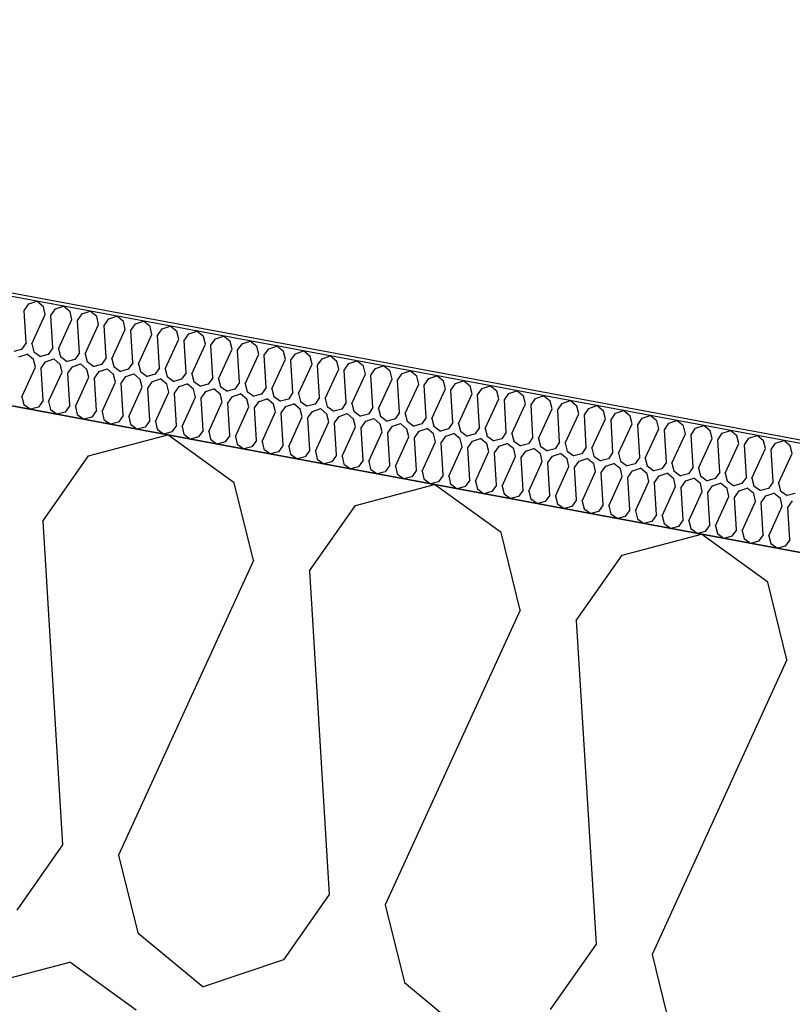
# Model space of a CAD drawing. Header units: millimetres. Extents: x -20520 to 12860, y -2780 to 10870.
# Tile 92 of 147: x -6845 to -6629, y 6953 to 7228. Entities that reach past the tile are written whole.
import ezdxf

# ---------------------------------------------------------------- set-up
doc = ezdxf.new("R2010")
doc.units = ezdxf.units.MM
doc.header["$LTSCALE"] = 0.5
doc.header["$MEASUREMENT"] = 0
doc.linetypes.add('PLINE', pattern=[0])
for name, color, linetype in [('223- Bjelker (Skravur)(Nye konstruksjoner)', 7, 'Continuous'), ('262- Taktekking (Skravur)(Nye konstruksjoner)', 7, 'Continuous'), ('858- Detaljer(Nye konstruksjoner)', 7, 'Continuous')]:
    doc.layers.add(name, color=color, linetype=linetype)
doc.linetypes.add('Membran', pattern='A,0,[2,A-2607.160 Prinsippsnitt fløy F1.Shx,S=0.253968,R=0,X=0,Y=0],-32,0', length=32)

# ---------------------------------------------------------------- blocks, each defined once
blk = doc.blocks.new('*X26')
at = {"layer": '262- Taktekking (Skravur)(Nye konstruksjoner)', "linetype": 'PLINE'}
for p, q in [((-6843.64, 7147.04), (-6842.36, 7148.87)), ((-6842.36, 7148.87), (-6840.11, 7149.62)), ((-6838.29, 7148.11), (-6840.11, 7149.62)), ((-6837.75, 7145.94), (-6838.29, 7148.11)), ((-6834.9, 7147.48), (-6832.65, 7148.24)), ((-6830.83, 7146.72), (-6832.65, 7148.24)), ((-6843.09, 7137.99), (-6843.64, 7147.04)), ((-6841.52, 7137.69), (-6837.75, 7145.94)), ((-6836.18, 7145.65), (-6834.9, 7147.48)), ((-6835.63, 7136.6), (-6836.18, 7145.65)), ((-6830.29, 7144.55), (-6830.83, 7146.72)), ((-6828.72, 7144.26), (-6827.44, 7146.09)), ((-6827.44, 7146.09), (-6825.19, 7146.85)), ((-6823.37, 7145.33), (-6825.19, 7146.85)), ((-6819.98, 7144.7), (-6817.73, 7145.46)), ((-6815.91, 7143.94), (-6817.73, 7145.46)), ((-6834.07, 7136.3), (-6830.29, 7144.55)), ((-6828.17, 7135.21), (-6828.72, 7144.26)), ((-6826.61, 7134.92), (-6822.83, 7143.16)), ((-6822.83, 7143.16), (-6823.37, 7145.33)), ((-6821.26, 7142.87), (-6819.98, 7144.7)), ((-6820.71, 7133.82), (-6821.26, 7142.87)), ((-6815.37, 7141.77), (-6815.91, 7143.94)), ((-6813.8, 7141.48), (-6812.52, 7143.31)), ((-6812.52, 7143.31), (-6810.27, 7144.07)), ((-6808.45, 7142.55), (-6810.27, 7144.07)), ((-6805.06, 7141.92), (-6802.82, 7142.68)), ((-6800.99, 7141.16), (-6802.82, 7142.68)), ((-6819.15, 7133.53), (-6815.37, 7141.77)), ((-6813.25, 7132.43), (-6813.8, 7141.48)), ((-6811.69, 7132.14), (-6807.91, 7140.38)), ((-6807.91, 7140.38), (-6808.45, 7142.55)), ((-6806.35, 7140.09), (-6805.06, 7141.92)), ((-6805.79, 7131.04), (-6806.35, 7140.09)), ((-6800.45, 7138.99), (-6800.99, 7141.16)), ((-6798.89, 7138.7), (-6797.6, 7140.53)), ((-6797.6, 7140.53), (-6795.36, 7141.29)), ((-6793.53, 7139.77), (-6795.36, 7141.29)), ((-6790.14, 7139.14), (-6787.9, 7139.9)), ((-6786.07, 7138.38), (-6787.9, 7139.9)), ((-6843.09, 7137.99), (-6844.37, 7136.16)), ((-6841.52, 7137.69), (-6840.99, 7135.53)), ((-6804.23, 7130.75), (-6800.45, 7138.99)), ((-6798.33, 7129.65), (-6798.89, 7138.7)), ((-6796.77, 7129.36), (-6792.99, 7137.61)), ((-6792.99, 7137.61), (-6793.53, 7139.77)), ((-6791.43, 7137.31), (-6790.14, 7139.14)), ((-6790.87, 7128.26), (-6791.43, 7137.31)), ((-6785.53, 7136.22), (-6786.07, 7138.38)), ((-6783.97, 7135.92), (-6782.69, 7137.75)), ((-6782.69, 7137.75), (-6780.44, 7138.51)), ((-6778.61, 7136.99), (-6780.44, 7138.51)), ((-6775.23, 7136.36), (-6772.98, 7137.12)), ((-6771.15, 7135.6), (-6772.98, 7137.12)), ((-6844.37, 7136.16), (-6846.59, 7135.57)), ((-6845.11, 7134.12), (-6842.86, 7134.88)), ((-6841.03, 7133.36), (-6842.86, 7134.88)), ((-6840.99, 7135.53), (-6839.13, 7134.18)), ((-6836.91, 7134.77), (-6839.13, 7134.18)), ((-6835.63, 7136.6), (-6836.91, 7134.77)), ((-6834.07, 7136.3), (-6833.53, 7134.14)), ((-6828.17, 7135.21), (-6829.45, 7133.38)), ((-6826.61, 7134.92), (-6826.07, 7132.75)), ((-6789.31, 7127.97), (-6785.53, 7136.22)), ((-6783.41, 7126.87), (-6783.97, 7135.92)), ((-6781.85, 7126.58), (-6778.07, 7134.83)), ((-6778.07, 7134.83), (-6778.61, 7136.99)), ((-6776.51, 7134.53), (-6775.23, 7136.36)), ((-6775.96, 7125.48), (-6776.51, 7134.53)), ((-6770.61, 7133.44), (-6771.15, 7135.6)), ((-6769.05, 7133.15), (-6767.77, 7134.97)), ((-6767.77, 7134.97), (-6765.52, 7135.73)), ((-6763.69, 7134.22), (-6765.52, 7135.73)), ((-6760.31, 7133.58), (-6758.06, 7134.34)), ((-6756.23, 7132.83), (-6758.06, 7134.34)), ((-6840.5, 7131.19), (-6841.03, 7133.36)), ((-6838.93, 7130.9), (-6837.65, 7132.73)), ((-6837.65, 7132.73), (-6835.4, 7133.49)), ((-6833.57, 7131.97), (-6835.4, 7133.49)), ((-6833.04, 7129.81), (-6833.57, 7131.97)), ((-6833.53, 7134.14), (-6831.67, 7132.79)), ((-6829.45, 7133.38), (-6831.67, 7132.79)), ((-6830.19, 7131.34), (-6827.94, 7132.1)), ((-6826.12, 7130.58), (-6827.94, 7132.1)), ((-6826.07, 7132.75), (-6824.21, 7131.4)), ((-6821.99, 7131.99), (-6824.21, 7131.4)), ((-6820.71, 7133.82), (-6821.99, 7131.99)), ((-6819.15, 7133.53), (-6818.61, 7131.36)), ((-6813.25, 7132.43), (-6814.53, 7130.6)), ((-6811.69, 7132.14), (-6811.15, 7129.97)), ((-6774.39, 7125.19), (-6770.61, 7133.44)), ((-6768.5, 7124.09), (-6769.05, 7133.15)), ((-6766.93, 7123.8), (-6763.15, 7132.05)), ((-6763.15, 7132.05), (-6763.69, 7134.22)), ((-6761.59, 7131.76), (-6760.31, 7133.58)), ((-6761.04, 7122.7), (-6761.59, 7131.76)), ((-6755.7, 7130.66), (-6756.23, 7132.83)), ((-6754.13, 7130.37), (-6752.85, 7132.2)), ((-6752.85, 7132.2), (-6750.6, 7132.95)), ((-6748.77, 7131.44), (-6750.6, 7132.95)), ((-6844.27, 7122.95), (-6840.5, 7131.19)), ((-6838.38, 7121.85), (-6838.93, 7130.9)), ((-6836.81, 7121.56), (-6833.04, 7129.81)), ((-6831.47, 7129.51), (-6830.19, 7131.34)), ((-6830.92, 7120.46), (-6831.47, 7129.51)), ((-6825.58, 7128.42), (-6826.12, 7130.58)), ((-6824.01, 7128.12), (-6822.73, 7129.95)), ((-6822.73, 7129.95), (-6820.48, 7130.71)), ((-6818.66, 7129.19), (-6820.48, 7130.71)), ((-6818.12, 7127.03), (-6818.66, 7129.19)), ((-6818.61, 7131.36), (-6816.75, 7130.02)), ((-6814.53, 7130.6), (-6816.75, 7130.02)), ((-6815.27, 7128.56), (-6813.02, 7129.32)), ((-6811.2, 7127.8), (-6813.02, 7129.32)), ((-6811.15, 7129.97), (-6809.29, 7128.63)), ((-6807.07, 7129.21), (-6809.29, 7128.63)), ((-6805.79, 7131.04), (-6807.07, 7129.21)), ((-6804.23, 7130.75), (-6803.69, 7128.58)), ((-6798.33, 7129.65), (-6799.62, 7127.82)), ((-6796.77, 7129.36), (-6796.23, 7127.19)), ((-6759.47, 7122.41), (-6755.7, 7130.66)), ((-6753.58, 7121.31), (-6754.13, 7130.37)), ((-6752.01, 7121.02), (-6748.24, 7129.27)), ((-6748.24, 7129.27), (-6748.77, 7131.44)), ((-6746.67, 7128.98), (-6745.39, 7130.81)), ((-6746.12, 7119.92), (-6746.67, 7128.98)), ((-6745.39, 7130.81), (-6743.14, 7131.56)), ((-6741.31, 7130.05), (-6743.14, 7131.56)), ((-6740.78, 7127.88), (-6741.31, 7130.05)), ((-6739.21, 7127.59), (-6737.93, 7129.42)), ((-6737.93, 7129.42), (-6735.68, 7130.17)), ((-6733.85, 7128.66), (-6735.68, 7130.17)), ((-6829.35, 7120.17), (-6825.58, 7128.42)), ((-6823.46, 7119.07), (-6824.01, 7128.12)), ((-6821.89, 7118.78), (-6818.12, 7127.03)), ((-6816.55, 7126.74), (-6815.27, 7128.56)), ((-6816, 7117.68), (-6816.55, 7126.74)), ((-6810.66, 7125.64), (-6811.2, 7127.8)), ((-6809.09, 7125.35), (-6807.81, 7127.17)), ((-6807.81, 7127.17), (-6805.56, 7127.93)), ((-6803.74, 7126.42), (-6805.56, 7127.93)), ((-6803.2, 7124.25), (-6803.74, 7126.42)), ((-6803.69, 7128.58), (-6801.83, 7127.24)), ((-6799.62, 7127.82), (-6801.83, 7127.24)), ((-6800.35, 7125.78), (-6798.1, 7126.54)), ((-6796.28, 7125.03), (-6798.1, 7126.54)), ((-6796.23, 7127.19), (-6794.37, 7125.85)), ((-6792.16, 7126.43), (-6794.37, 7125.85)), ((-6790.87, 7128.26), (-6792.16, 7126.43)), ((-6789.31, 7127.97), (-6788.77, 7125.8)), ((-6783.41, 7126.87), (-6784.7, 7125.04)), ((-6781.85, 7126.58), (-6781.31, 7124.41)), ((-6744.55, 7119.63), (-6740.78, 7127.88)), ((-6738.66, 7118.54), (-6739.21, 7127.59)), ((-6737.09, 7118.24), (-6733.32, 7126.49)), ((-6733.32, 7126.49), (-6733.85, 7128.66)), ((-6731.75, 7126.2), (-6730.47, 7128.03)), ((-6731.2, 7117.15), (-6731.75, 7126.2)), ((-6730.47, 7128.03), (-6728.22, 7128.78)), ((-6726.39, 7127.27), (-6728.22, 7128.78)), ((-6725.86, 7125.1), (-6726.39, 7127.27)), ((-6724.29, 7124.81), (-6723.01, 7126.64)), ((-6723.01, 7126.64), (-6720.76, 7127.4)), ((-6718.93, 7125.88), (-6720.76, 7127.4)), ((-6814.43, 7117.39), (-6810.66, 7125.64)), ((-6808.54, 7116.29), (-6809.09, 7125.35)), ((-6806.97, 7116), (-6803.2, 7124.25)), ((-6801.63, 7123.96), (-6800.35, 7125.78)), ((-6801.08, 7114.9), (-6801.63, 7123.96)), ((-6795.74, 7122.86), (-6796.28, 7125.03)), ((-6794.17, 7122.57), (-6792.89, 7124.4)), ((-6792.89, 7124.4), (-6790.64, 7125.15)), ((-6788.82, 7123.64), (-6790.64, 7125.15)), ((-6788.28, 7121.47), (-6788.82, 7123.64)), ((-6788.77, 7125.8), (-6786.91, 7124.46)), ((-6784.7, 7125.04), (-6786.91, 7124.46)), ((-6785.43, 7123.01), (-6783.18, 7123.76)), ((-6781.36, 7122.25), (-6783.18, 7123.76)), ((-6781.31, 7124.41), (-6779.45, 7123.07)), ((-6777.24, 7123.65), (-6779.45, 7123.07)), ((-6775.96, 7125.48), (-6777.24, 7123.65)), ((-6774.39, 7125.19), (-6773.85, 7123.02)), ((-6768.5, 7124.09), (-6769.78, 7122.26)), ((-6766.93, 7123.8), (-6766.39, 7121.63)), ((-6729.63, 7116.85), (-6725.86, 7125.1)), ((-6723.74, 7115.76), (-6724.29, 7124.81)), ((-6722.17, 7115.46), (-6718.4, 7123.71)), ((-6718.4, 7123.71), (-6718.93, 7125.88)), ((-6716.83, 7123.42), (-6715.55, 7125.25)), ((-6716.28, 7114.37), (-6716.83, 7123.42)), ((-6715.55, 7125.25), (-6713.3, 7126.01)), ((-6711.47, 7124.49), (-6713.3, 7126.01)), ((-6710.94, 7122.32), (-6711.47, 7124.49)), ((-6709.37, 7122.03), (-6708.09, 7123.86)), ((-6708.09, 7123.86), (-6705.84, 7124.62)), ((-6704.01, 7123.1), (-6705.84, 7124.62)), ((-6844.27, 7122.95), (-6843.73, 7120.78)), ((-6843.73, 7120.78), (-6841.88, 7119.44)), ((-6838.38, 7121.85), (-6839.66, 7120.02)), ((-6836.81, 7121.56), (-6836.27, 7119.39)), ((-6799.51, 7114.61), (-6795.74, 7122.86)), ((-6793.62, 7113.51), (-6794.17, 7122.57)), ((-6792.05, 7113.22), (-6788.28, 7121.47)), ((-6786.71, 7121.18), (-6785.43, 7123.01)), ((-6786.16, 7112.12), (-6786.71, 7121.18)), ((-6780.82, 7120.08), (-6781.36, 7122.25)), ((-6779.25, 7119.79), (-6777.97, 7121.62)), ((-6777.97, 7121.62), (-6775.72, 7122.37)), ((-6773.9, 7120.86), (-6775.72, 7122.37)), ((-6773.36, 7118.69), (-6773.9, 7120.86)), ((-6773.85, 7123.02), (-6771.99, 7121.68)), ((-6769.78, 7122.26), (-6771.99, 7121.68)), ((-6770.51, 7120.23), (-6768.26, 7120.99)), ((-6766.44, 7119.47), (-6768.26, 7120.99)), ((-6766.39, 7121.63), (-6764.53, 7120.29)), ((-6762.32, 7120.88), (-6764.53, 7120.29)), ((-6761.04, 7122.7), (-6762.32, 7120.88)), ((-6759.47, 7122.41), (-6758.93, 7120.24)), ((-6753.58, 7121.31), (-6754.86, 7119.49)), ((-6752.01, 7121.02), (-6751.47, 7118.86)), ((-6714.71, 7114.08), (-6710.94, 7122.32)), ((-6708.82, 7112.98), (-6709.37, 7122.03)), ((-6707.25, 7112.69), (-6703.48, 7120.93)), ((-6703.48, 7120.93), (-6704.01, 7123.1)), ((-6701.91, 7120.64), (-6700.63, 7122.47)), ((-6701.36, 7111.59), (-6701.91, 7120.64)), ((-6700.63, 7122.47), (-6698.38, 7123.23)), ((-6696.56, 7121.71), (-6698.38, 7123.23)), ((-6696.02, 7119.54), (-6696.56, 7121.71)), ((-6694.45, 7119.25), (-6693.17, 7121.08)), ((-6693.17, 7121.08), (-6690.92, 7121.84)), ((-6689.1, 7120.32), (-6690.92, 7121.84)), ((-6839.66, 7120.02), (-6841.88, 7119.44)), ((-6836.27, 7119.39), (-6834.42, 7118.05)), ((-6832.2, 7118.63), (-6834.42, 7118.05)), ((-6830.92, 7120.46), (-6832.2, 7118.63)), ((-6829.35, 7120.17), (-6828.81, 7118)), ((-6828.81, 7118), (-6826.96, 7116.66)), ((-6823.46, 7119.07), (-6824.74, 7117.24)), ((-6821.89, 7118.78), (-6821.36, 7116.61)), ((-6784.59, 7111.83), (-6780.82, 7120.08)), ((-6778.7, 7110.74), (-6779.25, 7119.79)), ((-6777.13, 7110.44), (-6773.36, 7118.69)), ((-6771.79, 7118.4), (-6770.51, 7120.23)), ((-6771.24, 7109.35), (-6771.79, 7118.4)), ((-6765.9, 7117.3), (-6766.44, 7119.47)), ((-6764.33, 7117.01), (-6763.05, 7118.84)), ((-6763.05, 7118.84), (-6760.8, 7119.6)), ((-6758.98, 7118.08), (-6760.8, 7119.6)), ((-6758.44, 7115.91), (-6758.98, 7118.08)), ((-6758.93, 7120.24), (-6757.07, 7118.9)), ((-6754.86, 7119.49), (-6757.07, 7118.9)), ((-6755.59, 7117.45), (-6753.34, 7118.21)), ((-6751.52, 7116.69), (-6753.34, 7118.21)), ((-6751.47, 7118.86), (-6749.61, 7117.51)), ((-6747.4, 7118.1), (-6749.61, 7117.51)), ((-6746.12, 7119.92), (-6747.4, 7118.1)), ((-6744.55, 7119.63), (-6744.01, 7117.47)), ((-6738.66, 7118.54), (-6739.94, 7116.71)), ((-6737.09, 7118.24), (-6736.55, 7116.08)), ((-6699.79, 7111.3), (-6696.02, 7119.54)), ((-6693.9, 7110.2), (-6694.45, 7119.25)), ((-6692.33, 7109.91), (-6688.56, 7118.16)), ((-6688.56, 7118.16), (-6689.1, 7120.32)), ((-6686.99, 7117.86), (-6685.71, 7119.69)), ((-6686.44, 7108.81), (-6686.99, 7117.86)), ((-6685.71, 7119.69), (-6683.46, 7120.45)), ((-6681.64, 7118.93), (-6683.46, 7120.45)), ((-6681.1, 7116.77), (-6681.64, 7118.93)), ((-6679.53, 7116.47), (-6678.25, 7118.3)), ((-6678.25, 7118.3), (-6676, 7119.06)), ((-6674.18, 7117.54), (-6676, 7119.06)), ((-6824.74, 7117.24), (-6826.96, 7116.66)), ((-6821.36, 7116.61), (-6819.5, 7115.27)), ((-6817.28, 7115.85), (-6819.5, 7115.27)), ((-6816, 7117.68), (-6817.28, 7115.85)), ((-6814.43, 7117.39), (-6813.9, 7115.22)), ((-6813.9, 7115.22), (-6812.04, 7113.88)), ((-6808.54, 7116.29), (-6809.82, 7114.46)), ((-6806.97, 7116), (-6806.44, 7113.83)), ((-6769.67, 7109.05), (-6765.9, 7117.3)), ((-6763.78, 7107.96), (-6764.33, 7117.01)), ((-6762.22, 7107.67), (-6758.44, 7115.91)), ((-6756.87, 7115.62), (-6755.59, 7117.45)), ((-6756.32, 7106.57), (-6756.87, 7115.62)), ((-6750.98, 7114.52), (-6751.52, 7116.69)), ((-6749.41, 7114.23), (-6748.13, 7116.06)), ((-6748.13, 7116.06), (-6745.88, 7116.82)), ((-6744.06, 7115.3), (-6745.88, 7116.82)), ((-6743.52, 7113.13), (-6744.06, 7115.3)), ((-6744.01, 7117.47), (-6742.15, 7116.12)), ((-6739.94, 7116.71), (-6742.15, 7116.12)), ((-6740.67, 7114.67), (-6738.43, 7115.43)), ((-6736.6, 7113.91), (-6738.43, 7115.43)), ((-6736.55, 7116.08), (-6734.7, 7114.73)), ((-6732.48, 7115.32), (-6734.7, 7114.73)), ((-6731.2, 7117.15), (-6732.48, 7115.32)), ((-6729.63, 7116.85), (-6729.09, 7114.69)), ((-6723.74, 7115.76), (-6725.02, 7113.93)), ((-6722.17, 7115.46), (-6721.63, 7113.3)), ((-6684.87, 7108.52), (-6681.1, 7116.77)), ((-6678.98, 7107.42), (-6679.53, 7116.47)), ((-6677.41, 7107.13), (-6673.64, 7115.38)), ((-6673.64, 7115.38), (-6674.18, 7117.54)), ((-6672.07, 7115.08), (-6670.79, 7116.91)), ((-6671.52, 7106.03), (-6672.07, 7115.08)), ((-6670.79, 7116.91), (-6668.54, 7117.67)), ((-6666.72, 7116.15), (-6668.54, 7117.67)), ((-6666.18, 7113.99), (-6666.72, 7116.15)), ((-6664.61, 7113.7), (-6663.33, 7115.52)), ((-6663.33, 7115.52), (-6661.08, 7116.28)), ((-6659.26, 7114.77), (-6661.08, 7116.28)), ((-6809.82, 7114.46), (-6812.04, 7113.88)), ((-6806.44, 7113.83), (-6804.58, 7112.49)), ((-6802.36, 7113.08), (-6804.58, 7112.49)), ((-6801.08, 7114.9), (-6802.36, 7113.08)), ((-6799.51, 7114.61), (-6798.98, 7112.44)), ((-6798.98, 7112.44), (-6797.12, 7111.1)), ((-6793.62, 7113.51), (-6794.9, 7111.69)), ((-6792.05, 7113.22), (-6791.52, 7111.06)), ((-6754.76, 7106.28), (-6750.98, 7114.52)), ((-6748.86, 7105.18), (-6749.41, 7114.23)), ((-6747.3, 7104.89), (-6743.52, 7113.13)), ((-6741.96, 7112.84), (-6740.67, 7114.67)), ((-6741.4, 7103.79), (-6741.96, 7112.84)), ((-6736.06, 7111.74), (-6736.6, 7113.91)), ((-6734.5, 7111.45), (-6733.21, 7113.28)), ((-6733.21, 7113.28), (-6730.97, 7114.04)), ((-6729.14, 7112.52), (-6730.97, 7114.04)), ((-6728.6, 7110.36), (-6729.14, 7112.52)), ((-6729.09, 7114.69), (-6727.24, 7113.34)), ((-6725.02, 7113.93), (-6727.24, 7113.34)), ((-6725.75, 7111.89), (-6723.51, 7112.65)), ((-6721.68, 7111.13), (-6723.51, 7112.65)), ((-6721.63, 7113.3), (-6719.78, 7111.95)), ((-6717.56, 7112.54), (-6719.78, 7111.95)), ((-6716.28, 7114.37), (-6717.56, 7112.54)), ((-6714.71, 7114.08), (-6714.17, 7111.91)), ((-6708.82, 7112.98), (-6710.1, 7111.15)), ((-6707.25, 7112.69), (-6706.71, 7110.52)), ((-6669.95, 7105.74), (-6666.18, 7113.99)), ((-6664.06, 7104.64), (-6664.61, 7113.7)), ((-6662.49, 7104.35), (-6658.72, 7112.6)), ((-6658.72, 7112.6), (-6659.26, 7114.77)), ((-6657.15, 7112.31), (-6655.87, 7114.13)), ((-6655.87, 7114.13), (-6653.62, 7114.89)), ((-6651.8, 7113.38), (-6653.62, 7114.89)), ((-6651.26, 7111.21), (-6651.8, 7113.38)), ((-6649.69, 7110.92), (-6648.41, 7112.75)), ((-6648.41, 7112.75), (-6646.16, 7113.5)), ((-6644.34, 7111.99), (-6646.16, 7113.5)), ((-6794.9, 7111.69), (-6797.12, 7111.1)), ((-6791.52, 7111.06), (-6789.66, 7109.71)), ((-6787.44, 7110.3), (-6789.66, 7109.71)), ((-6786.16, 7112.12), (-6787.44, 7110.3)), ((-6784.59, 7111.83), (-6784.06, 7109.67)), ((-6784.06, 7109.67), (-6782.2, 7108.32)), ((-6778.7, 7110.74), (-6779.98, 7108.91)), ((-6777.13, 7110.44), (-6776.6, 7108.28)), ((-6739.84, 7103.5), (-6736.06, 7111.74)), ((-6733.94, 7102.4), (-6734.5, 7111.45)), ((-6732.38, 7102.11), (-6728.6, 7110.36)), ((-6727.04, 7110.06), (-6725.75, 7111.89)), ((-6726.48, 7101.01), (-6727.04, 7110.06)), ((-6721.14, 7108.97), (-6721.68, 7111.13)), ((-6719.58, 7108.67), (-6718.3, 7110.5)), ((-6718.3, 7110.5), (-6716.05, 7111.26)), ((-6714.22, 7109.74), (-6716.05, 7111.26)), ((-6713.68, 7107.58), (-6714.22, 7109.74)), ((-6714.17, 7111.91), (-6712.32, 7110.57)), ((-6710.1, 7111.15), (-6712.32, 7110.57)), ((-6710.84, 7109.11), (-6708.59, 7109.87)), ((-6706.76, 7108.35), (-6708.59, 7109.87)), ((-6706.71, 7110.52), (-6704.86, 7109.18)), ((-6702.64, 7109.76), (-6704.86, 7109.18)), ((-6701.36, 7111.59), (-6702.64, 7109.76)), ((-6699.79, 7111.3), (-6699.25, 7109.13)), ((-6693.9, 7110.2), (-6695.18, 7108.37)), ((-6692.33, 7109.91), (-6691.8, 7107.74)), ((-6656.6, 7103.25), (-6657.15, 7112.31)), ((-6655.03, 7102.96), (-6651.26, 7111.21)), ((-6649.14, 7101.86), (-6649.69, 7110.92)), ((-6647.57, 7101.57), (-6643.8, 7109.82)), ((-6643.8, 7109.82), (-6644.34, 7111.99)), ((-6642.23, 7109.53), (-6640.95, 7111.36)), ((-6640.95, 7111.36), (-6638.7, 7112.11)), ((-6636.88, 7110.6), (-6638.7, 7112.11)), ((-6636.34, 7108.43), (-6636.88, 7110.6)), ((-6634.77, 7108.14), (-6633.49, 7109.97)), ((-6633.49, 7109.97), (-6631.24, 7110.72)), ((-6629.42, 7109.21), (-6631.24, 7110.72)), ((-6779.98, 7108.91), (-6782.2, 7108.32)), ((-6776.6, 7108.28), (-6774.74, 7106.93)), ((-6772.52, 7107.52), (-6774.74, 7106.93)), ((-6771.24, 7109.35), (-6772.52, 7107.52)), ((-6769.67, 7109.05), (-6769.14, 7106.89)), ((-6769.14, 7106.89), (-6767.28, 7105.54)), ((-6763.78, 7107.96), (-6765.06, 7106.13)), ((-6762.22, 7107.67), (-6761.68, 7105.5)), ((-6724.92, 7100.72), (-6721.14, 7108.97)), ((-6719.02, 7099.62), (-6719.58, 7108.67)), ((-6717.46, 7099.33), (-6713.68, 7107.58)), ((-6712.12, 7107.28), (-6710.84, 7109.11)), ((-6711.57, 7098.23), (-6712.12, 7107.28)), ((-6706.22, 7106.19), (-6706.76, 7108.35)), ((-6704.66, 7105.9), (-6703.38, 7107.72)), ((-6703.38, 7107.72), (-6701.13, 7108.48)), ((-6699.3, 7106.97), (-6701.13, 7108.48)), ((-6698.76, 7104.8), (-6699.3, 7106.97)), ((-6699.25, 7109.13), (-6697.4, 7107.79)), ((-6695.18, 7108.37), (-6697.4, 7107.79)), ((-6695.92, 7106.33), (-6693.67, 7107.09)), ((-6691.84, 7105.58), (-6693.67, 7107.09)), ((-6691.8, 7107.74), (-6689.94, 7106.4)), ((-6687.72, 7106.98), (-6689.94, 7106.4)), ((-6686.44, 7108.81), (-6687.72, 7106.98)), ((-6684.87, 7108.52), (-6684.34, 7106.35)), ((-6678.98, 7107.42), (-6680.26, 7105.59)), ((-6677.41, 7107.13), (-6676.88, 7104.96)), ((-6641.68, 7100.47), (-6642.23, 7109.53)), ((-6640.11, 7100.18), (-6636.34, 7108.43)), ((-6634.22, 7099.09), (-6634.77, 7108.14)), ((-6632.66, 7098.79), (-6628.88, 7107.04)), ((-6628.88, 7107.04), (-6629.42, 7109.21)), ((-6765.06, 7106.13), (-6767.28, 7105.54)), ((-6761.68, 7105.5), (-6759.82, 7104.15)), ((-6757.6, 7104.74), (-6759.82, 7104.15)), ((-6756.32, 7106.57), (-6757.6, 7104.74)), ((-6754.76, 7106.28), (-6754.22, 7104.11)), ((-6754.22, 7104.11), (-6752.36, 7102.77)), ((-6748.86, 7105.18), (-6750.14, 7103.35)), ((-6747.3, 7104.89), (-6746.76, 7102.72)), ((-6710, 7097.94), (-6706.22, 7106.19)), ((-6704.11, 7096.84), (-6704.66, 7105.9)), ((-6702.54, 7096.55), (-6698.76, 7104.8)), ((-6697.2, 7104.51), (-6695.92, 7106.33)), ((-6696.65, 7095.45), (-6697.2, 7104.51)), ((-6691.3, 7103.41), (-6691.84, 7105.58)), ((-6689.74, 7103.12), (-6688.46, 7104.95)), ((-6688.46, 7104.95), (-6686.21, 7105.7)), ((-6684.38, 7104.19), (-6686.21, 7105.7)), ((-6683.85, 7102.02), (-6684.38, 7104.19)), ((-6684.34, 7106.35), (-6682.48, 7105.01)), ((-6680.26, 7105.59), (-6682.48, 7105.01)), ((-6681, 7103.56), (-6678.75, 7104.31)), ((-6676.92, 7102.8), (-6678.75, 7104.31)), ((-6676.88, 7104.96), (-6675.02, 7103.62)), ((-6672.8, 7104.2), (-6675.02, 7103.62)), ((-6671.52, 7106.03), (-6672.8, 7104.2)), ((-6669.95, 7105.74), (-6669.42, 7103.57)), ((-6664.06, 7104.64), (-6665.34, 7102.81)), ((-6662.49, 7104.35), (-6661.96, 7102.18)), ((-6750.14, 7103.35), (-6752.36, 7102.77)), ((-6746.76, 7102.72), (-6744.9, 7101.38)), ((-6742.68, 7101.96), (-6744.9, 7101.38)), ((-6741.4, 7103.79), (-6742.68, 7101.96)), ((-6739.84, 7103.5), (-6739.3, 7101.33)), ((-6739.3, 7101.33), (-6737.44, 7099.99)), ((-6733.94, 7102.4), (-6735.22, 7100.57)), ((-6732.38, 7102.11), (-6731.84, 7099.94)), ((-6695.08, 7095.16), (-6691.3, 7103.41)), ((-6689.19, 7094.06), (-6689.74, 7103.12)), ((-6687.62, 7093.77), (-6683.85, 7102.02)), ((-6682.28, 7101.73), (-6681, 7103.56)), ((-6681.73, 7092.67), (-6682.28, 7101.73)), ((-6676.39, 7100.63), (-6676.92, 7102.8)), ((-6674.82, 7100.34), (-6673.54, 7102.17)), ((-6673.54, 7102.17), (-6671.29, 7102.92)), ((-6669.46, 7101.41), (-6671.29, 7102.92)), ((-6668.93, 7099.24), (-6669.46, 7101.41)), ((-6669.42, 7103.57), (-6667.56, 7102.23)), ((-6665.34, 7102.81), (-6667.56, 7102.23)), ((-6666.08, 7100.78), (-6663.83, 7101.53)), ((-6662, 7100.02), (-6663.83, 7101.53)), ((-6661.96, 7102.18), (-6660.1, 7100.84)), ((-6657.88, 7101.42), (-6660.1, 7100.84)), ((-6656.6, 7103.25), (-6657.88, 7101.42)), ((-6655.03, 7102.96), (-6654.5, 7100.79)), ((-6649.14, 7101.86), (-6650.42, 7100.04)), ((-6647.57, 7101.57), (-6647.04, 7099.41)), ((-6735.22, 7100.57), (-6737.44, 7099.99)), ((-6731.84, 7099.94), (-6729.98, 7098.6)), ((-6727.77, 7099.18), (-6729.98, 7098.6)), ((-6726.48, 7101.01), (-6727.77, 7099.18)), ((-6724.92, 7100.72), (-6724.38, 7098.55)), ((-6724.38, 7098.55), (-6722.52, 7097.21)), ((-6719.02, 7099.62), (-6720.31, 7097.79)), ((-6717.46, 7099.33), (-6716.92, 7097.16)), ((-6680.16, 7092.38), (-6676.39, 7100.63)), ((-6674.27, 7091.29), (-6674.82, 7100.34)), ((-6672.7, 7090.99), (-6668.93, 7099.24)), ((-6667.36, 7098.95), (-6666.08, 7100.78)), ((-6666.81, 7089.9), (-6667.36, 7098.95)), ((-6661.47, 7097.85), (-6662, 7100.02)), ((-6659.9, 7097.56), (-6658.62, 7099.39)), ((-6658.62, 7099.39), (-6656.37, 7100.15)), ((-6654.54, 7098.63), (-6656.37, 7100.15)), ((-6654.01, 7096.46), (-6654.54, 7098.63)), ((-6654.5, 7100.79), (-6652.64, 7099.45)), ((-6650.42, 7100.04), (-6652.64, 7099.45)), ((-6651.16, 7098), (-6648.91, 7098.76)), ((-6647.08, 7097.24), (-6648.91, 7098.76)), ((-6647.04, 7099.41), (-6645.18, 7098.06)), ((-6642.96, 7098.65), (-6645.18, 7098.06)), ((-6641.68, 7100.47), (-6642.96, 7098.65)), ((-6640.11, 7100.18), (-6639.58, 7098.02)), ((-6634.22, 7099.09), (-6635.5, 7097.26)), ((-6632.66, 7098.79), (-6632.12, 7096.63)), ((-6720.31, 7097.79), (-6722.52, 7097.21)), ((-6716.92, 7097.16), (-6715.06, 7095.82)), ((-6712.85, 7096.4), (-6715.06, 7095.82)), ((-6711.57, 7098.23), (-6712.85, 7096.4)), ((-6710, 7097.94), (-6709.46, 7095.77)), ((-6704.11, 7096.84), (-6705.39, 7095.01)), ((-6702.54, 7096.55), (-6702, 7094.38)), ((-6665.24, 7089.6), (-6661.47, 7097.85)), ((-6659.35, 7088.51), (-6659.9, 7097.56)), ((-6657.78, 7088.21), (-6654.01, 7096.46)), ((-6652.44, 7096.17), (-6651.16, 7098)), ((-6651.89, 7087.12), (-6652.44, 7096.17)), ((-6646.55, 7095.07), (-6647.08, 7097.24)), ((-6644.98, 7094.78), (-6643.7, 7096.61)), ((-6643.7, 7096.61), (-6641.45, 7097.37)), ((-6639.62, 7095.85), (-6641.45, 7097.37)), ((-6639.09, 7093.68), (-6639.62, 7095.85)), ((-6639.58, 7098.02), (-6637.72, 7096.67)), ((-6635.5, 7097.26), (-6637.72, 7096.67)), ((-6636.24, 7095.22), (-6633.99, 7095.98)), ((-6632.16, 7094.46), (-6633.99, 7095.98)), ((-6632.12, 7096.63), (-6630.26, 7095.28)), ((-6628.04, 7095.87), (-6630.26, 7095.28)), ((-6709.46, 7095.77), (-6707.6, 7094.43)), ((-6705.39, 7095.01), (-6707.6, 7094.43)), ((-6702, 7094.38), (-6700.14, 7093.04)), ((-6697.93, 7093.62), (-6700.14, 7093.04)), ((-6696.65, 7095.45), (-6697.93, 7093.62)), ((-6695.08, 7095.16), (-6694.54, 7092.99)), ((-6689.19, 7094.06), (-6690.47, 7092.24)), ((-6687.62, 7093.77), (-6687.08, 7091.61)), ((-6650.32, 7086.83), (-6646.55, 7095.07)), ((-6644.43, 7085.73), (-6644.98, 7094.78)), ((-6642.86, 7085.44), (-6639.09, 7093.68)), ((-6637.52, 7093.39), (-6636.24, 7095.22)), ((-6636.97, 7084.34), (-6637.52, 7093.39)), ((-6631.63, 7092.29), (-6632.16, 7094.46)), ((-6630.06, 7092), (-6628.78, 7093.83)), ((-6694.54, 7092.99), (-6692.68, 7091.65)), ((-6690.47, 7092.24), (-6692.68, 7091.65)), ((-6687.08, 7091.61), (-6685.22, 7090.26)), ((-6683.01, 7090.85), (-6685.22, 7090.26)), ((-6681.73, 7092.67), (-6683.01, 7090.85)), ((-6680.16, 7092.38), (-6679.62, 7090.22)), ((-6674.27, 7091.29), (-6675.55, 7089.46)), ((-6672.7, 7090.99), (-6672.16, 7088.83)), ((-6635.4, 7084.05), (-6631.63, 7092.29)), ((-6629.51, 7082.95), (-6630.06, 7092)), ((-6679.62, 7090.22), (-6677.76, 7088.87)), ((-6675.55, 7089.46), (-6677.76, 7088.87)), ((-6672.16, 7088.83), (-6670.31, 7087.48)), ((-6668.09, 7088.07), (-6670.31, 7087.48)), ((-6666.81, 7089.9), (-6668.09, 7088.07)), ((-6665.24, 7089.6), (-6664.7, 7087.44)), ((-6659.35, 7088.51), (-6660.63, 7086.68)), ((-6657.78, 7088.21), (-6657.24, 7086.05)), ((-6664.7, 7087.44), (-6662.85, 7086.09)), ((-6660.63, 7086.68), (-6662.85, 7086.09)), ((-6657.24, 7086.05), (-6655.39, 7084.7)), ((-6653.17, 7085.29), (-6655.39, 7084.7)), ((-6651.89, 7087.12), (-6653.17, 7085.29)), ((-6650.32, 7086.83), (-6649.78, 7084.66)), ((-6644.43, 7085.73), (-6645.71, 7083.9)), ((-6642.86, 7085.44), (-6642.32, 7083.27)), ((-6649.78, 7084.66), (-6647.93, 7083.32)), ((-6645.71, 7083.9), (-6647.93, 7083.32)), ((-6642.32, 7083.27), (-6640.47, 7081.93)), ((-6638.25, 7082.51), (-6640.47, 7081.93)), ((-6636.97, 7084.34), (-6638.25, 7082.51)), ((-6635.4, 7084.05), (-6634.86, 7081.88)), ((-6629.51, 7082.95), (-6630.79, 7081.12)), ((-6634.86, 7081.88), (-6633.01, 7080.54)), ((-6630.79, 7081.12), (-6633.01, 7080.54))]:
    blk.add_line(p, q, dxfattribs=at)
blk = doc.blocks.new('*X27')
at = {"layer": '223- Bjelker (Skravur)(Nye konstruksjoner)', "linetype": 'PLINE'}
for p, q in [((-6825.63, 7106.44), (-6803.46, 7112.28)), ((-6784.89, 7098.85), (-6803.46, 7112.28)), ((-6838.44, 7088.15), (-6825.63, 7106.44)), ((-6779.52, 7077.18), (-6784.89, 7098.85)), ((-6751.03, 7092.54), (-6728.87, 7098.39)), ((-6710.29, 7084.96), (-6728.87, 7098.39)), ((-6763.84, 7074.26), (-6751.03, 7092.54)), ((-6838.44, 7088.15), (-6832.93, 6997.62)), ((-6704.92, 7063.29), (-6710.29, 7084.96)), ((-6676.44, 7078.65), (-6654.27, 7084.5)), ((-6635.69, 7071.06), (-6654.27, 7084.5)), ((-6779.52, 7077.18), (-6817.25, 6994.7)), ((-6689.25, 7060.37), (-6676.44, 7078.65)), ((-6763.84, 7074.26), (-6758.33, 6983.73)), ((-6630.32, 7049.39), (-6635.69, 7071.06)), ((-6704.92, 7063.29), (-6742.66, 6980.81)), ((-6689.25, 7060.37), (-6683.73, 6969.84)), ((-6630.32, 7049.39), (-6668.06, 6966.92)), ((-6832.93, 6997.62), (-6845.74, 6979.34)), ((-6817.25, 6994.7), (-6811.88, 6973.03)), ((-6758.33, 6983.73), (-6771.14, 6965.45)), ((-6742.66, 6980.81), (-6737.29, 6959.14)), ((-6811.88, 6973.03), (-6793.63, 6957.87)), ((-6683.73, 6969.84), (-6696.54, 6951.55)), ((-6668.06, 6966.92), (-6662.69, 6945.25)), ((-6853.09, 6958.97), (-6830.93, 6964.82)), ((-6812.35, 6951.38), (-6830.93, 6964.82)), ((-6771.14, 6965.45), (-6793.63, 6957.87)), ((-6737.29, 6959.14), (-6719.03, 6943.98))]:
    blk.add_line(p, q, dxfattribs=at)

msp = doc.modelspace()

# ---------------------------------------------------------------- linework, layer by layer
at = {"layer": '223- Bjelker (Skravur)(Nye konstruksjoner)', "linetype": 'PLINE', "flags": 128}
msp.add_lwpolyline([(-12900, 7942.55), (-6445.74, 6740.5), (-6445.74, 7045.66), (-12900, 8247.71)], close=True, dxfattribs=at)
at = {"layer": '262- Taktekking (Skravur)(Nye konstruksjoner)', "linetype": 'PLINE', "flags": 128}
msp.add_lwpolyline([(-12880, 8243.99), (-6225.74, 7004.69), (-6225.74, 7035.2), (-12880, 8274.5)], close=True, dxfattribs=at)
at = {"layer": '858- Detaljer(Nye konstruksjoner)', "linetype": 'Membran'}
msp.add_lwpolyline([(-13179, 8522.78), (-13179, 8579.38), (-12879, 8541.5), (-12879, 8275.33), (-6224.74, 7036.03), (-6224.74, 6860.37), (-729, 6722.98), (-729, 6653), (-231, 6653), (-231, 6950)], dxfattribs=at)

# ---------------------------------------------------------------- block references
at = {"layer": '223- Bjelker (Skravur)(Nye konstruksjoner)', "linetype": 'PLINE'}
msp.add_blockref('*X27', (0, 0), dxfattribs=at)
at = {"layer": '262- Taktekking (Skravur)(Nye konstruksjoner)', "linetype": 'PLINE'}
msp.add_blockref('*X26', (0, 0), dxfattribs=at)

doc.saveas('drawing.dxf')
